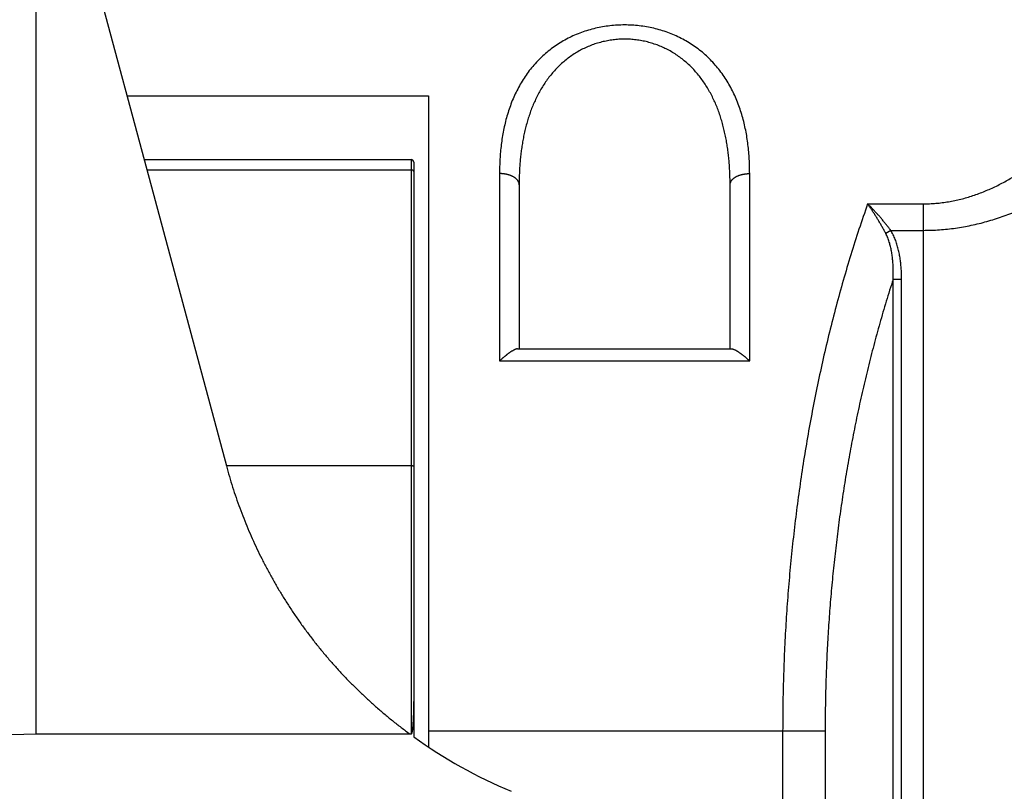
# Model space of a CAD drawing. Header units: millimetres. Extents: x 0 to 1300, y 0 to 891.
# Tile 107 of 142: x 383 to 403, y 473 to 488. Entities that reach past the tile are written whole.
import ezdxf

# ---------------------------------------------------------------- set-up
doc = ezdxf.new("R2010")
doc.units = ezdxf.units.MM
doc.header["$LTSCALE"] = 0.547069
for name, color, linetype in [('NoLayerName_001', 7, 'Continuous'), ('NoLayerName_004', 7, 'Continuous'), ('NoLayerName_007', 7, 'Continuous')]:
    doc.layers.add(name, color=color, linetype=linetype)
doc.styles.get("Standard").update_dxf_attribs({"font": 'txt', "bigfont": 'extfont2'})
doc.dimstyles.get("Standard").update_dxf_attribs({"dimtxt": 2.5, "dimasz": 2.5, "dimexe": 1, "dimexo": 1, "dimtad": 1, "dimdec": 3, "dimzin": 0, "dimdsep": 46, "dimtxsty": 'Standard', "dimcen": 2.5, "dimadec": 3, "dimazin": 0, "dimtfac": 0.75, "dimtdec": 3, "dimtmove": 0, "dimatfit": 3, "dimfxl": 1, "dimarcsym": 0})

# ---------------------------------------------------------------- blocks, each defined once
blk = doc.blocks.new('_OPEN30')
at = {"color": 0, "linetype": 'ByBlock', "lineweight": -2}
for p, q in [((-1, 0.267949), (0, 0)), ((0, 0), (-1, -0.267949)), ((0, 0), (-1, 0))]:
    blk.add_line(p, q, dxfattribs=at)
blk = doc.blocks.new('*D143')
at = {"layer": 'Defpoints', "color": 0}
for p in [(334.5, 555.491), (555, 527.991), (334.5, 392.362)]:
    blk.add_point(p, dxfattribs=at)
at = {"layer": 'NoLayerName_001', "color": 0, "linetype": 'Continuous', "lineweight": 13}
for p, q in [((334.5, 552.491), (334.5, 389.362)), ((555, 524.991), (555, 389.362)), ((550.5, 392.362), (339, 392.362))]:
    blk.add_line(p, q, dxfattribs=at)
at = {"layer": 'NoLayerName_001', "color": 0, "lineweight": 13, "xscale": 4.5, "yscale": 4.5, "zscale": 4.5, "rotation": 180}
blk.add_blockref('_OPEN30', (334.5, 392.362), dxfattribs=at)
at = {"layer": 'NoLayerName_001', "color": 0, "lineweight": 13, "xscale": 4.5, "yscale": 4.5, "zscale": 4.5}
blk.add_blockref('_OPEN30', (555, 392.362), dxfattribs=at)
at = {"layer": 'NoLayerName_001', "color": 0, "lineweight": 13, "insert": (444.75, 401.584), "char_height": 10.5, "attachment_point": 5}
blk.add_mtext('\\W0.8000;２２１', dxfattribs=at)

msp = doc.modelspace()

# ---------------------------------------------------------------- linework, layer by layer
at = {"layer": 'NoLayerName_004', "color": 7, "linetype": 'Continuous', "lineweight": 25}
for p, q in [((385.2644, 485.2904), (383, 493.7412)), ((383, 474.0167), (383, 493.7412)), ((385.2096, 485.5021), (390.65, 485.5021)), ((390.7, 485.4517), (390.7, 473.7241)), ((390.65, 473.7796), (383, 473.7796))]:
    msp.add_line(p, q, dxfattribs=at)
at = {"layer": 'NoLayerName_004', "color": 8, "linetype": 'Continuous', "lineweight": 25}
for p, q in [((390.65, 485.5021), (390.65, 473.7796)), ((385.2622, 485.2997), (386.8823, 479.2523)), ((385.2644, 485.2904), (390.65, 485.2904)), ((390.65, 479.2523), (386.8823, 479.2523)), ((383, 473.7796), (383, 474.0167))]:
    msp.add_line(p, q, dxfattribs=at)
at = {"layer": 'NoLayerName_004', "color": 7, "linetype": 'Continuous', "lineweight": 25}
for centre, radius, start, end in [((390.65, 485.4521), 0.05, 359.99991, 90), ((481.5521, -3248.9824), 3724.0663, 91.516428, 91.6395504), ((396.5415, 481.8405), 10, 234.25677, 247.33957)]:
    msp.add_arc(centre, radius, start, end, dxfattribs=at)
at = {"layer": 'NoLayerName_004', "color": 8, "linetype": 'Continuous', "lineweight": 25}
for points, knots in [([(390.7, 485.2616), (390.6999, 485.2626), (390.6998, 485.2646), (390.6989, 485.2676), (390.6976, 485.2704), (390.6959, 485.2731), (390.694, 485.2755), (390.6919, 485.2777), (390.6895, 485.2797), (390.687, 485.2815), (390.6843, 485.2831), (390.6815, 485.2846), (390.6785, 485.2858), (390.6755, 485.2869), (390.6724, 485.2878), (390.6692, 485.2885), (390.666, 485.2891), (390.6627, 485.2896), (390.6595, 485.29), (390.6563, 485.2902), (390.6531, 485.2904), (390.651, 485.2904), (390.65, 485.2904)], [0, 0, 0, 0, 0.003056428, 0.006147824, 0.00927495, 0.012399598, 0.015486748, 0.018555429, 0.021627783, 0.024719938, 0.027842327, 0.031000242, 0.034194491, 0.037422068, 0.04067677, 0.04394975, 0.047229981, 0.050504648, 0.053759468, 0.05697895, 0.060146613, 0.063245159, 0.063245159, 0.063245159, 0.063245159]), ([(386.8823, 479.2523), (386.9023, 479.18), (386.9411, 479.0351), (387.007, 478.8198), (387.0772, 478.6058), (387.1526, 478.3935), (387.2329, 478.183), (387.3179, 477.9743), (387.4076, 477.7675), (387.5019, 477.5628), (387.6007, 477.3603), (387.7039, 477.1601), (387.8115, 476.9622), (387.9236, 476.7668), (388.0399, 476.574), (388.1606, 476.3839), (388.2855, 476.1965), (388.4147, 476.0119), (388.5479, 475.8304), (388.6853, 475.6519), (388.8267, 475.4765), (388.972, 475.3044), (389.1211, 475.1355), (389.2741, 474.9701), (389.4308, 474.8082), (389.5912, 474.6499), (389.755, 474.4952), (389.9223, 474.3443), (390.0929, 474.1971), (390.2667, 474.0539), (390.4432, 473.9141), (390.5637, 473.8247), (390.6237, 473.7796)], [0, 0, 0, 0, 0.2250169, 0.4501305, 0.6753308, 0.9006031, 1.1259283, 1.3512831, 1.5766401, 1.8019701, 2.0272621, 2.2525206, 2.4777509, 2.7029589, 2.9281516, 3.1533369, 3.378524, 3.6037208, 3.8289297, 4.0541517, 4.2793877, 4.5046389, 4.7299068, 4.9551933, 5.1805007, 5.4058229, 5.6311452, 5.8564503, 6.081719, 6.3069303, 6.5320617, 6.7570894, 6.7570894, 6.7570894, 6.7570894]), ([(390.7, 479.2386), (390.6998, 479.2394), (390.6997, 479.2411), (390.6981, 479.2432), (390.696, 479.2447), (390.6933, 479.246), (390.6904, 479.247), (390.6873, 479.2479), (390.6842, 479.2486), (390.6812, 479.2492), (390.6784, 479.2498), (390.6756, 479.2503), (390.6729, 479.2508), (390.6703, 479.2512), (390.6677, 479.2515), (390.6652, 479.2517), (390.6627, 479.2519), (390.6602, 479.2521), (390.6577, 479.2522), (390.6552, 479.2523), (390.6526, 479.2523), (390.6509, 479.2523), (390.65, 479.2523)], [0, 0, 0, 0, 0.002471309, 0.004897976, 0.007549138, 0.010483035, 0.013634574, 0.016880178, 0.020071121, 0.023121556, 0.026041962, 0.028849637, 0.031561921, 0.034196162, 0.036769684, 0.039299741, 0.041803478, 0.044297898, 0.04679983, 0.049325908, 0.051892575, 0.054516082, 0.054516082, 0.054516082, 0.054516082])]:
    msp.add_open_spline(points, degree=3, knots=knots, dxfattribs=at)
at = {"layer": 'NoLayerName_004', "color": 7, "linetype": 'Continuous', "lineweight": 25}
for points, knots in [([(390.7, 474.5845), (390.7, 474.5755), (390.7, 474.5575), (390.6999, 474.5305), (390.6998, 474.5035), (390.6996, 474.4765), (390.6993, 474.4496), (390.699, 474.4226), (390.6986, 474.3956), (390.6982, 474.3686), (390.6977, 474.3416), (390.6971, 474.3147), (390.6965, 474.2877), (390.6958, 474.2607), (390.695, 474.2337), (390.6942, 474.2068), (390.6932, 474.1798), (390.6924, 474.1573), (390.6916, 474.1393), (390.6911, 474.1259), (390.6905, 474.1124), (390.6899, 474.0989), (390.6892, 474.0854), (390.6885, 474.072), (390.6878, 474.0585), (390.6871, 474.045), (390.6863, 474.0315), (390.6855, 474.0181), (390.6847, 474.0046), (390.6838, 473.9911), (390.6828, 473.9777), (390.6819, 473.9642), (390.6808, 473.9508), (390.6797, 473.9373), (390.6786, 473.9239), (390.6773, 473.9105), (390.676, 473.897), (390.6746, 473.8836), (390.673, 473.8702), (390.6714, 473.8567), (390.6701, 473.8478), (390.6695, 473.8433)], [0, 0, 0, 0, 0.02698438, 0.0539689, 0.08095351, 0.10793817, 0.13492284, 0.1619075, 0.18889212, 0.21587668, 0.24286115, 0.26984552, 0.2968298, 0.323814, 0.35079823, 0.37778265, 0.40476744, 0.43175267, 0.44524528, 0.45873777, 0.47223005, 0.48572205, 0.49921369, 0.51270492, 0.52619584, 0.53968674, 0.55317792, 0.56666971, 0.58016246, 0.59365652, 0.6071523, 0.62064955, 0.63414531, 0.64763602, 0.66111821, 0.67459391, 0.68807625, 0.70157988, 0.71511844, 0.72867268, 0.74218939, 0.74218939, 0.74218939, 0.74218939]), ([(390.6695, 473.8433), (390.6688, 473.8389), (390.6675, 473.8301), (390.6652, 473.8168), (390.662, 473.8037), (390.6591, 473.7899), (390.6526, 473.7832), (390.65, 473.7796)], [0, 0, 0, 0, 0.013426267, 0.026747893, 0.040306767, 0.054333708, 0.067671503, 0.067671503, 0.067671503, 0.067671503])]:
    msp.add_open_spline(points, degree=3, knots=knots, dxfattribs=at)
at = {"layer": 'NoLayerName_007', "color": 7, "linetype": 'Continuous', "lineweight": 25}
for p, q in [((384.8592, 486.8027), (391, 486.8027)), ((391, 486.8027), (391, 473.5164)), ((392.85, 484.988), (392.85, 481.6412)), ((397.15, 481.6412), (397.15, 484.988)), ((392.8186, 481.6412), (397.1814, 481.6412))]:
    msp.add_line(p, q, dxfattribs=at)
at = {"layer": 'NoLayerName_007', "color": 8, "linetype": 'Continuous', "lineweight": 25}
for p, q in [((392.45, 485.2166), (392.45, 481.393)), ((397.55, 481.393), (397.55, 485.2166)), ((399.9547, 484.5995), (401.09, 484.5995)), ((401.09, 484.5995), (401.09, 469.105)), ((400.4256, 484.0588), (400.3245, 483.9963)), ((400.4256, 484.0588), (401.09, 484.0588)), ((400.6475, 483.0586), (400.4743, 483.0586)), ((400.4743, 469.3621), (400.4743, 483.0586)), ((400.6475, 469.2897), (400.6475, 483.0586)), ((392.45, 481.393), (397.55, 481.393)), ((399.0887, 473.8412), (391, 473.8412)), ((398.2226, 473.8412), (398.2226, 470.3021)), ((399.0887, 473.8412), (399.0887, 469.9406))]:
    msp.add_line(p, q, dxfattribs=at)
for points, knots in [([(397.55, 485.2166), (397.5493, 485.2659), (397.549, 485.3646), (397.5425, 485.5126), (397.532, 485.6604), (397.5165, 485.8078), (397.4959, 485.9546), (397.4697, 486.1007), (397.4377, 486.2458), (397.3996, 486.3896), (397.3551, 486.5317), (397.304, 486.6716), (397.2462, 486.8087), (397.1815, 486.9425), (397.1097, 487.0724), (397.0306, 487.1978), (396.944, 487.3182), (396.8502, 487.433), (396.7494, 487.5418), (396.642, 487.6439), (396.5282, 487.7389), (396.4085, 487.8265), (396.2835, 487.9063), (396.1534, 487.9781), (396.019, 488.0417), (395.8806, 488.097), (395.7389, 488.1439), (395.5945, 488.1824), (395.4478, 488.2124), (395.2994, 488.234), (395.15, 488.2469), (395, 488.2513), (394.85, 488.2469), (394.7006, 488.234), (394.5522, 488.2124), (394.4055, 488.1824), (394.2611, 488.1439), (394.1194, 488.097), (393.9811, 488.0415), (393.8462, 487.9788), (393.7606, 487.9289), (393.7173, 487.9049)], [0, 0, 0, 0, 0.1479508, 0.2960317, 0.4441847, 0.5923825, 0.7406319, 0.8889763, 1.0374992, 1.1862822, 1.3352017, 1.484092, 1.6328361, 1.7813731, 1.9297052, 2.0779045, 2.2260873, 2.3742591, 2.5223962, 2.6705015, 2.8186139, 2.9667855, 3.1150623, 3.2634897, 3.4121266, 3.561021, 3.7101875, 3.8596132, 4.0092636, 4.1590895, 4.3090329, 4.4590335, 4.609034, 4.7589773, 4.9088031, 5.0584534, 5.2078789, 5.3570454, 5.5059398, 5.6545767, 5.8030042, 5.8030042, 5.8030042, 5.8030042]), ([(393.7173, 487.9049), (393.6756, 487.8783), (393.5911, 487.8271), (393.4719, 487.7387), (393.358, 487.6439), (393.2506, 487.5418), (393.1498, 487.433), (393.056, 487.3182), (392.9694, 487.1978), (392.8903, 487.0724), (392.8185, 486.9425), (392.7537, 486.8087), (392.696, 486.6716), (392.6449, 486.5317), (392.6004, 486.3896), (392.5623, 486.2458), (392.5303, 486.1007), (392.5041, 485.9546), (392.4835, 485.8078), (392.468, 485.6604), (392.4575, 485.5126), (392.451, 485.3646), (392.4507, 485.2659), (392.45, 485.2166)], [0, 0, 0, 0, 0.1482769, 0.2964485, 0.4445608, 0.5926661, 0.7408031, 0.8889749, 1.0371578, 1.1853573, 1.3336895, 1.4822266, 1.6309707, 1.779861, 1.9287805, 2.0775633, 2.2260861, 2.3744304, 2.5226796, 2.6708774, 2.8190304, 2.9671115, 3.1150622, 3.1150622, 3.1150622, 3.1150622]), ([(394.5349, 487.9024), (394.4972, 487.8917), (394.4214, 487.8719), (394.3109, 487.8319), (394.2028, 487.7861), (394.0977, 487.7335), (393.9961, 487.6746), (393.8983, 487.6096), (393.8047, 487.5388), (393.7154, 487.4626), (393.6306, 487.3813), (393.5506, 487.2955), (393.4755, 487.2054), (393.4053, 487.1115), (393.34, 487.0141), (393.2794, 486.9137), (393.2236, 486.8106), (393.1724, 486.7051), (393.1257, 486.5974), (393.0833, 486.4879), (393.0451, 486.3767), (393.0108, 486.2642), (392.9803, 486.1505), (392.9534, 486.036), (392.9301, 485.9208), (392.91, 485.8051), (392.893, 485.689), (392.8791, 485.5726), (392.8681, 485.4559), (392.8598, 485.3391), (392.8541, 485.2221), (392.8505, 485.105), (392.8504, 485.027), (392.85, 484.988)], [0, 0, 0, 0, 0.1174233, 0.2348387, 0.3522521, 0.4696573, 0.5870401, 0.704385, 0.8217036, 0.9390229, 1.0563402, 1.1736256, 1.290851, 1.408061, 1.5252848, 1.6425124, 1.7597118, 1.8769291, 1.9942302, 2.1116488, 2.2291882, 2.3468236, 2.4645051, 2.582159, 2.6996944, 2.8170835, 2.9343713, 3.051594, 3.1687757, 3.2859295, 3.4030574, 3.5201517, 3.6371951, 3.6371951, 3.6371951, 3.6371951]), ([(397.15, 484.988), (397.1496, 485.027), (397.1495, 485.105), (397.1459, 485.2221), (397.1402, 485.3391), (397.1319, 485.4559), (397.1209, 485.5726), (397.107, 485.689), (397.09, 485.8051), (397.0699, 485.9208), (397.0466, 486.036), (397.0197, 486.1505), (396.9892, 486.2642), (396.9549, 486.3767), (396.9167, 486.4879), (396.8743, 486.5974), (396.8276, 486.7051), (396.7764, 486.8106), (396.7206, 486.9137), (396.66, 487.0141), (396.5947, 487.1115), (396.5245, 487.2054), (396.4494, 487.2955), (396.3694, 487.3813), (396.2846, 487.4626), (396.1953, 487.5388), (396.1017, 487.6096), (396.0039, 487.6746), (395.9023, 487.7335), (395.7972, 487.7861), (395.6891, 487.8321), (395.5784, 487.8714), (395.4654, 487.9036), (395.3506, 487.9288), (395.2345, 487.9469), (395.1175, 487.9578), (395, 487.9614), (394.8825, 487.9578), (394.7655, 487.9467), (394.6492, 487.9294), (394.5731, 487.9108), (394.5349, 487.9024)], [0, 0, 0, 0, 0.1170434, 0.2341377, 0.3512656, 0.4684193, 0.5856011, 0.7028238, 0.8201116, 0.9375008, 1.0550361, 1.1726901, 1.2903716, 1.408007, 1.5255464, 1.642965, 1.7602661, 1.8774834, 1.9946828, 2.1119104, 2.2291342, 2.3463441, 2.4635696, 2.580855, 2.6981723, 2.8154915, 2.9328101, 3.0501551, 3.167538, 3.2849431, 3.4023566, 3.5197719, 3.6371952, 3.7546344, 3.8720884, 3.9895507, 4.1070147, 4.2244786, 4.3419408, 4.4593947, 4.576834, 4.576834, 4.576834, 4.576834]), ([(401.09, 484.5995), (401.1329, 484.6004), (401.2188, 484.6009), (401.3474, 484.6096), (401.4757, 484.6231), (401.6034, 484.6419), (401.7302, 484.6657), (401.8559, 484.6946), (401.9803, 484.7284), (402.1033, 484.7668), (402.2249, 484.8095), (402.3449, 484.8565), (402.4632, 484.9074), (402.5798, 484.962), (402.6947, 485.0202), (402.8079, 485.0818), (402.9192, 485.1465), (403.0287, 485.2142), (403.1365, 485.2847), (403.2425, 485.3578), (403.3467, 485.4334), (403.4491, 485.5113), (403.5499, 485.5915), (403.6489, 485.6737), (403.7463, 485.7579), (403.842, 485.844), (403.9361, 485.932), (404.0286, 486.0217), (404.1194, 486.113), (404.2086, 486.206), (404.2963, 486.3005), (404.3823, 486.3965), (404.4668, 486.4938), (404.5497, 486.5924), (404.6311, 486.6923), (404.7108, 486.7935), (404.789, 486.8958), (404.8655, 486.9994), (404.9405, 487.104), (404.9889, 487.1749), (405.0133, 487.2102)], [0, 0, 0, 0, 0.1287199, 0.2575774, 0.3865364, 0.5155494, 0.6445593, 0.7735035, 0.9023756, 1.0312167, 1.1600502, 1.28888, 1.4176919, 1.5464713, 1.6752387, 1.8040091, 1.9327829, 2.061547, 2.1902818, 2.3189977, 2.4477126, 2.5764351, 2.7051654, 2.8338974, 2.9626363, 3.0913928, 3.2201735, 3.3489818, 3.4778169, 3.6066751, 3.7355491, 3.8644284, 3.9932998, 4.1221502, 4.2509775, 4.3797819, 4.5085634, 4.6373219, 4.7660572, 4.894769, 4.894769, 4.894769, 4.894769]), ([(401.09, 484.0588), (401.1447, 484.0598), (401.2542, 484.0604), (401.4181, 484.0697), (401.5818, 484.0841), (401.7448, 484.1043), (401.9071, 484.13), (402.0683, 484.1613), (402.2283, 484.1979), (402.3871, 484.2396), (402.5445, 484.2864), (402.7004, 484.338), (402.8548, 484.3942), (403.0074, 484.4549), (403.1584, 484.52), (403.3076, 484.5891), (403.455, 484.6621), (403.6005, 484.739), (403.744, 484.8193), (403.8856, 484.9031), (404.0252, 484.9901), (404.1627, 485.0802), (404.2981, 485.1732), (404.4314, 485.2691), (404.5626, 485.3678), (404.6918, 485.4692), (404.8189, 485.5732), (404.9438, 485.6797), (405.0667, 485.7887), (405.1874, 485.9), (405.306, 486.0137), (405.4224, 486.1296), (405.5365, 486.2477), (405.6482, 486.3681), (405.7573, 486.4907), (405.8643, 486.6152), (405.933, 486.7003), (405.9677, 486.7426)], [0, 0, 0, 0, 0.1640756, 0.32826, 0.4925135, 0.6567899, 0.8210375, 0.9852263, 1.1493862, 1.3135452, 1.477718, 1.6419072, 1.8061237, 1.970394, 2.1347342, 2.2991476, 2.463626, 2.6281501, 2.79269, 2.9572061, 3.12165, 3.2859927, 3.4502583, 3.6144739, 3.7786622, 3.9428412, 4.107025, 4.2712233, 4.4354421, 4.5996822, 4.763932, 4.9281755, 5.0923987, 5.2565896, 5.4207383, 5.5848374, 5.7488816, 5.7488816, 5.7488816, 5.7488816]), ([(392.85, 484.988), (392.8496, 484.9935), (392.8494, 485.0047), (392.8458, 485.0212), (392.8405, 485.0373), (392.8335, 485.0528), (392.8251, 485.0676), (392.8154, 485.0815), (392.8046, 485.0945), (392.7928, 485.1065), (392.7803, 485.1176), (392.767, 485.1279), (392.7532, 485.1374), (392.7389, 485.1463), (392.7243, 485.1545), (392.7094, 485.1621), (392.6942, 485.1691), (392.6788, 485.1756), (392.6632, 485.1815), (392.6474, 485.1869), (392.6314, 485.1918), (392.6153, 485.1963), (392.599, 485.2002), (392.5827, 485.2037), (392.5663, 485.2068), (392.5498, 485.2095), (392.5332, 485.2117), (392.5166, 485.2135), (392.5, 485.2149), (392.4833, 485.2159), (392.4667, 485.2165), (392.4556, 485.2165), (392.45, 485.2166)], [0, 0, 0, 0, 0.01667219, 0.03346133, 0.05039557, 0.06743616, 0.08449411, 0.10144843, 0.11826747, 0.13502661, 0.15177958, 0.1685531, 0.18535005, 0.20215271, 0.21892831, 0.2356669, 0.25238184, 0.26908415, 0.28578194, 0.30248049, 0.31918244, 0.33588797, 0.35259495, 0.36930108, 0.38600659, 0.40271144, 0.41941491, 0.43611566, 0.45281177, 0.46950077, 0.48617967, 0.50284501, 0.50284501, 0.50284501, 0.50284501]), ([(397.15, 484.988), (397.1504, 484.9935), (397.1506, 485.0047), (397.1542, 485.0212), (397.1595, 485.0373), (397.1665, 485.0528), (397.1749, 485.0676), (397.1846, 485.0815), (397.1954, 485.0945), (397.2072, 485.1065), (397.2197, 485.1176), (397.233, 485.1279), (397.2468, 485.1374), (397.2611, 485.1463), (397.2757, 485.1545), (397.2906, 485.1621), (397.3058, 485.1691), (397.3212, 485.1756), (397.3368, 485.1815), (397.3526, 485.1869), (397.3686, 485.1918), (397.3847, 485.1963), (397.401, 485.2002), (397.4173, 485.2037), (397.4337, 485.2068), (397.4502, 485.2095), (397.4668, 485.2117), (397.4834, 485.2135), (397.5, 485.2149), (397.5167, 485.2159), (397.5333, 485.2165), (397.5444, 485.2165), (397.55, 485.2166)], [0, 0, 0, 0, 0.0166722, 0.03346134, 0.05039559, 0.06743618, 0.08449413, 0.10144846, 0.11826751, 0.13502666, 0.15177963, 0.16855316, 0.18535011, 0.20215279, 0.21892839, 0.23566699, 0.25238194, 0.26908426, 0.28578205, 0.3024806, 0.31918257, 0.3358881, 0.35259509, 0.36930122, 0.38600674, 0.4027116, 0.41941507, 0.43611583, 0.45281195, 0.46950095, 0.48617986, 0.50284521, 0.50284521, 0.50284521, 0.50284521]), ([(399.9547, 484.5995), (399.8959, 484.4269), (399.7757, 484.0827), (399.6109, 483.5611), (399.4551, 483.0366), (399.3098, 482.5089), (399.1743, 481.9785), (399.0486, 481.4454), (398.9323, 480.9101), (398.8254, 480.3728), (398.7276, 479.8337), (398.6387, 479.2931), (398.5585, 478.7513), (398.4871, 478.2083), (398.4243, 477.6644), (398.37, 477.1196), (398.3243, 476.5741), (398.2871, 476.0281), (398.2581, 475.4816), (398.2378, 474.9349), (398.2247, 474.3881), (398.224, 474.0235), (398.2226, 473.8412)], [0, 0, 0, 0, 0.546788, 1.0937257, 1.6408401, 2.188142, 2.7356264, 3.2832733, 3.8310483, 4.3789032, 4.9267767, 5.4745958, 6.022318, 6.5699491, 7.1174949, 7.6649573, 8.2123345, 8.7596214, 9.3068096, 9.8538873, 10.4008397, 10.947649, 10.947649, 10.947649, 10.947649]), ([(400.3245, 483.9963), (400.3189, 484.0067), (400.3079, 484.0276), (400.291, 484.0587), (400.274, 484.0897), (400.2567, 484.1206), (400.2393, 484.1514), (400.2217, 484.1821), (400.2038, 484.2127), (400.1858, 484.2432), (400.1676, 484.2735), (400.1492, 484.3038), (400.1307, 484.3339), (400.1119, 484.3639), (400.0929, 484.3938), (400.0738, 484.4236), (400.0544, 484.4533), (400.0349, 484.4828), (400.0151, 484.5122), (399.9952, 484.5414), (399.9751, 484.5705), (399.9615, 484.5898), (399.9547, 484.5995)], [0, 0, 0, 0, 0.03538805, 0.07077597, 0.10616477, 0.14155542, 0.17694888, 0.21234593, 0.24774634, 0.2831494, 0.31855444, 0.35396082, 0.38936792, 0.42477514, 0.46018194, 0.49558776, 0.53099209, 0.56639447, 0.60179444, 0.63719158, 0.67258549, 0.70797583, 0.70797583, 0.70797583, 0.70797583]), ([(400.4256, 484.0588), (400.4184, 484.0684), (400.4041, 484.0876), (400.3824, 484.1161), (400.3605, 484.1445), (400.3383, 484.1727), (400.3159, 484.2007), (400.2933, 484.2286), (400.2705, 484.2563), (400.2475, 484.2838), (400.2242, 484.3112), (400.2008, 484.3383), (400.1771, 484.3653), (400.1532, 484.3921), (400.1292, 484.4187), (400.1049, 484.4452), (400.0804, 484.4714), (400.0557, 484.4974), (400.0307, 484.5233), (400.0056, 484.5489), (399.9803, 484.5743), (399.9633, 484.5911), (399.9547, 484.5995)], [0, 0, 0, 0, 0.03586519, 0.07173024, 0.10759672, 0.1434661, 0.17933981, 0.21521894, 0.25110303, 0.28699109, 0.32288212, 0.35877517, 0.39466933, 0.43056371, 0.46645746, 0.50234977, 0.53823986, 0.574127, 0.61001049, 0.64588966, 0.6817639, 0.71763263, 0.71763263, 0.71763263, 0.71763263]), ([(400.6475, 483.0586), (400.6474, 483.0758), (400.6473, 483.1103), (400.6462, 483.1619), (400.6442, 483.2136), (400.6414, 483.2652), (400.6376, 483.3167), (400.6329, 483.3682), (400.6271, 483.4197), (400.6202, 483.471), (400.6122, 483.5223), (400.6029, 483.5735), (400.5924, 483.6245), (400.5806, 483.6753), (400.5674, 483.7257), (400.5525, 483.7757), (400.5361, 483.8251), (400.5179, 483.8738), (400.4979, 483.9217), (400.4759, 483.9686), (400.4522, 484.0145), (400.4343, 484.044), (400.4256, 484.0588)], [0, 0, 0, 0, 0.0516737, 0.1033445, 0.1550154, 0.2066918, 0.258382, 0.3100971, 0.3618513, 0.4136619, 0.4655498, 0.5175393, 0.5696421, 0.6218095, 0.6739841, 0.7261189, 0.7781786, 0.8301411, 0.8819987, 0.9337596, 0.9854496, 1.0371134, 1.0371134, 1.0371134, 1.0371134]), ([(400.4743, 483.0586), (400.4749, 483.0745), (400.4761, 483.1064), (400.477, 483.1542), (400.4774, 483.202), (400.477, 483.2498), (400.4759, 483.2976), (400.474, 483.3455), (400.4712, 483.3933), (400.4675, 483.4411), (400.4629, 483.4889), (400.4573, 483.5367), (400.4506, 483.5845), (400.4429, 483.6322), (400.4338, 483.6796), (400.4234, 483.7268), (400.4114, 483.7734), (400.3978, 483.8196), (400.3825, 483.8651), (400.3653, 483.9098), (400.3463, 483.9537), (400.3316, 483.982), (400.3245, 483.9963)], [0, 0, 0, 0, 0.04783004, 0.09564568, 0.1434541, 0.19126442, 0.23908782, 0.28693764, 0.3348295, 0.38278146, 0.43081404, 0.47895038, 0.52720047, 0.57551343, 0.6238304, 0.67210347, 0.7202971, 0.76838987, 0.81637606, 0.86426757, 0.91209557, 0.95991232, 0.95991232, 0.95991232, 0.95991232]), ([(400.4743, 483.0586), (400.4278, 482.9099), (400.3329, 482.613), (400.2023, 482.1639), (400.0785, 481.7129), (399.9627, 481.2595), (399.8546, 480.8042), (399.754, 480.3471), (399.6608, 479.8883), (399.575, 479.428), (399.4963, 478.9665), (399.4247, 478.5037), (399.3602, 478.0401), (399.3025, 477.5755), (399.2518, 477.1102), (399.208, 476.6443), (399.1711, 476.1778), (399.1409, 475.7109), (399.1175, 475.2437), (399.101, 474.7763), (399.0904, 474.3087), (399.0898, 473.997), (399.0887, 473.8412)], [0, 0, 0, 0, 0.4674799, 0.9350734, 1.4027908, 1.8706336, 2.3385956, 2.8066626, 3.2748128, 3.7430175, 4.2112408, 4.6794404, 5.1475876, 5.6156818, 6.0837228, 6.5517085, 7.0196344, 7.487494, 7.9552789, 8.4229788, 8.8905815, 9.3580732, 9.3580732, 9.3580732, 9.3580732])]:
    msp.add_open_spline(points, degree=3, knots=knots, dxfattribs=at)
at = {"layer": 'NoLayerName_007', "color": 7, "linetype": 'Continuous', "lineweight": 25}
for points, knots in [([(392.7865, 481.6352), (392.7813, 481.6333), (392.7707, 481.6298), (392.7555, 481.6231), (392.7405, 481.6157), (392.7258, 481.6076), (392.7114, 481.5992), (392.6971, 481.5905), (392.6831, 481.5815), (392.6692, 481.5723), (392.6555, 481.5628), (392.6419, 481.5532), (392.6284, 481.5434), (392.6151, 481.5334), (392.6018, 481.5233), (392.5887, 481.5131), (392.5756, 481.5027), (392.5627, 481.4922), (392.5498, 481.4815), (392.537, 481.4708), (392.5244, 481.46), (392.5118, 481.449), (392.4993, 481.438), (392.4868, 481.4269), (392.4745, 481.4156), (392.4622, 481.4044), (392.4541, 481.3968), (392.45, 481.393)], [0, 0, 0, 0, 0.01665547, 0.03332729, 0.05003466, 0.0667691, 0.08350077, 0.10020393, 0.11688424, 0.13354985, 0.15020738, 0.1668621, 0.183518, 0.20017739, 0.21684083, 0.23350846, 0.25018024, 0.2668559, 0.28353499, 0.30021685, 0.31690066, 0.33358543, 0.35026999, 0.36695303, 0.38363311, 0.40030863, 0.41697788, 0.41697788, 0.41697788, 0.41697788]), ([(392.8186, 481.6412), (392.8181, 481.6412), (392.817, 481.6412), (392.8154, 481.6411), (392.8137, 481.641), (392.8121, 481.6409), (392.8105, 481.6407), (392.8088, 481.6405), (392.8072, 481.6403), (392.8056, 481.64), (392.804, 481.6397), (392.8024, 481.6394), (392.8008, 481.6391), (392.7992, 481.6387), (392.7976, 481.6383), (392.796, 481.6379), (392.7944, 481.6375), (392.7928, 481.6371), (392.7912, 481.6366), (392.7896, 481.6362), (392.7881, 481.6357), (392.787, 481.6354), (392.7865, 481.6352)], [0, 0, 0, 0, 0.001637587, 0.003275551, 0.004913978, 0.006552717, 0.008191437, 0.009830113, 0.011468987, 0.013108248, 0.014748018, 0.01638836, 0.018029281, 0.019670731, 0.021312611, 0.022954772, 0.024597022, 0.026239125, 0.027880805, 0.029521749, 0.031161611, 0.032800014, 0.032800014, 0.032800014, 0.032800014]), ([(397.1814, 481.6412), (397.1819, 481.6412), (397.183, 481.6412), (397.1846, 481.6411), (397.1863, 481.641), (397.1879, 481.6409), (397.1895, 481.6407), (397.1912, 481.6405), (397.1928, 481.6403), (397.1944, 481.64), (397.196, 481.6397), (397.1976, 481.6394), (397.1992, 481.6391), (397.2008, 481.6387), (397.2024, 481.6383), (397.204, 481.6379), (397.2056, 481.6375), (397.2072, 481.6371), (397.2088, 481.6366), (397.2104, 481.6362), (397.2119, 481.6357), (397.213, 481.6354), (397.2135, 481.6352)], [0, 0, 0, 0, 0.001637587, 0.003275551, 0.004913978, 0.006552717, 0.008191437, 0.009830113, 0.011468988, 0.013108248, 0.014748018, 0.01638836, 0.018029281, 0.019670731, 0.021312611, 0.022954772, 0.024597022, 0.026239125, 0.027880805, 0.029521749, 0.031161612, 0.032800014, 0.032800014, 0.032800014, 0.032800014]), ([(397.2135, 481.6352), (397.2187, 481.6333), (397.2293, 481.6298), (397.2445, 481.6231), (397.2595, 481.6157), (397.2742, 481.6076), (397.2886, 481.5992), (397.3029, 481.5905), (397.3169, 481.5815), (397.3308, 481.5723), (397.3445, 481.5628), (397.3581, 481.5532), (397.3716, 481.5434), (397.3849, 481.5334), (397.3982, 481.5233), (397.4113, 481.5131), (397.4244, 481.5027), (397.4373, 481.4922), (397.4502, 481.4815), (397.463, 481.4708), (397.4756, 481.46), (397.4882, 481.449), (397.5007, 481.438), (397.5132, 481.4269), (397.5255, 481.4156), (397.5378, 481.4044), (397.5459, 481.3968), (397.55, 481.393)], [0, 0, 0, 0, 0.01665547, 0.03332729, 0.05003466, 0.0667691, 0.08350077, 0.10020393, 0.11688424, 0.13354985, 0.15020738, 0.1668621, 0.183518, 0.20017739, 0.21684083, 0.23350846, 0.25018024, 0.2668559, 0.28353499, 0.30021685, 0.31690066, 0.33358543, 0.35026999, 0.36695303, 0.38363311, 0.40030863, 0.41697788, 0.41697788, 0.41697788, 0.41697788])]:
    msp.add_open_spline(points, degree=3, knots=knots, dxfattribs=at)

# ---------------------------------------------------------------- dimensions: what is measured, and where the dimension line sits
at = {"layer": 'NoLayerName_001', "color": 3, "linetype": 'Continuous', "lineweight": 13}
dim = msp.add_linear_dim(base=(334.5, 392.3623), p1=(555, 527.9913), p2=(334.5, 555.4913), angle=180, text='\\W0.8000;２２１', dimstyle='Standard', override={"dimtxt": 10.5, "dimasz": 4.5, "dimexe": 3, "dimexo": 3, "dimgap": 3, "dimzin": 8, "dimblk": 'OPEN30', "dimclrd": 0, "dimclre": 0, "dimclrt": 0, "dimtp": 0, "dimtm": 0, "dimlwd": 13, "dimlwe": 13}, dxfattribs=at)
dim.commit()
dim.dimension.update_dxf_attribs({"geometry": '*D143', "text_midpoint": (444.75, 392.3623), "dimtype": 160})

doc.saveas('drawing.dxf')
